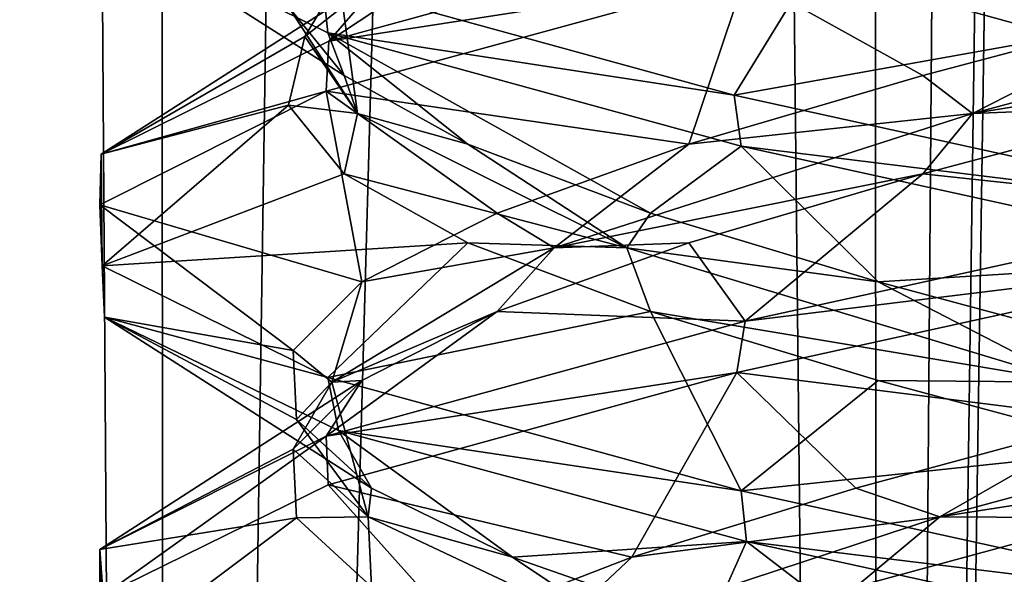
# Model space of a CAD drawing. Header units: millimetres. Extents: x -36.5 to 36.5, y -8.8 to 41.6.
# Tile 90 of 256: x -1.567 to -0.317, y 5.237 to 5.941. Entities that reach past the tile are written whole.
import ezdxf

# ---------------------------------------------------------------- set-up
doc = ezdxf.new("R2010")
doc.units = ezdxf.units.MM
doc.header["$LTSCALE"] = 65.185185
for name, color, linetype in [('14', 7, 'CONTINUOUS'), ('15', 7, 'CONTINUOUS'), ('16', 7, 'CONTINUOUS'), ('166', 7, 'CONTINUOUS'), ('175', 7, 'CONTINUOUS'), ('176', 7, 'CONTINUOUS'), ('177', 7, 'CONTINUOUS'), ('187', 7, 'CONTINUOUS'), ('188', 7, 'CONTINUOUS'), ('189', 7, 'CONTINUOUS'), ('199', 7, 'CONTINUOUS'), ('200', 7, 'CONTINUOUS'), ('201', 7, 'CONTINUOUS'), ('220', 7, 'CONTINUOUS'), ('221', 7, 'CONTINUOUS'), ('26', 7, 'CONTINUOUS'), ('27', 7, 'CONTINUOUS'), ('28', 7, 'CONTINUOUS'), ('38', 7, 'CONTINUOUS'), ('39', 7, 'CONTINUOUS'), ('40', 7, 'CONTINUOUS'), ('5', 7, 'CONTINUOUS'), ('548', 7, 'CONTINUOUS'), ('553', 7, 'CONTINUOUS'), ('59', 7, 'CONTINUOUS'), ('60', 7, 'CONTINUOUS')]:
    doc.layers.add(name, color=color, linetype=linetype)

msp = doc.modelspace()

# ---------------------------------------------------------------- linework, layer by layer
at = {"layer": '14', "color": 7, "linetype": 'Continuous'}
msp.add_3dface([(-0.5056, 5.2213, 12.1206), (0, 5.2, 12.5), (-0.1832, 5.3086, 12.2156), (-0.5056, 5.2213, 12.1206)], dxfattribs=at)
at = {"layer": '15', "color": 7, "linetype": 'Continuous'}
for points in [[(-0.399, 5.3102, 12.1246), (0.1529, 5.3959, 12.2198), (0.231, 5.4808, 12.1707), (-0.399, 5.3102, 12.1246)], [(-0.399, 5.3102, 12.1246), (0.231, 5.4808, 12.1707), (-0.1832, 5.4336, 12.2156), (-0.399, 5.3102, 12.1246)], [(-0.5056, 5.3463, 12.1206), (-0.399, 5.3102, 12.1246), (-0.1832, 5.4336, 12.2156), (-0.5056, 5.3463, 12.1206)], [(-0.1832, 5.3086, 12.2156), (0.1529, 5.3959, 12.2198), (-0.399, 5.3102, 12.1246), (-0.1832, 5.3086, 12.2156)], [(-0.7902, 5.259, 11.9417), (-0.399, 5.3102, 12.1246), (-0.5056, 5.3463, 12.1206), (-0.7902, 5.259, 11.9417)], [(-0.9172, 5.1397, 11.7633), (-0.5056, 5.2213, 12.1206), (-0.399, 5.3102, 12.1246), (-0.9172, 5.1397, 11.7633)], [(-0.9172, 5.1397, 11.7633), (-0.399, 5.3102, 12.1246), (-0.7902, 5.259, 11.9417), (-0.9172, 5.1397, 11.7633)], [(-0.5056, 5.2213, 12.1206), (-0.1832, 5.3086, 12.2156), (-0.399, 5.3102, 12.1246), (-0.5056, 5.2213, 12.1206)], [(-1.0158, 5.1717, 11.6925), (-0.9172, 5.1397, 11.7633), (-0.7902, 5.259, 11.9417), (-1.0158, 5.1717, 11.6925)]]:
    msp.add_3dface(points, dxfattribs=at)
at = {"layer": '16', "color": 7, "linetype": 'Continuous'}
for points in [[(0, 5.6375, 12.5), (-0.6568, 5.4932, 12.3485), (-0.1832, 5.4336, 12.2156), (0, 5.6375, 12.5)], [(-0.6568, 5.4932, 12.3485), (-1.1756, 5.3508, 11.9316), (-0.7902, 5.259, 11.9417), (-0.6568, 5.4932, 12.3485)], [(-0.6568, 5.4932, 12.3485), (-0.7902, 5.259, 11.9417), (-0.5056, 5.3463, 12.1206), (-0.6568, 5.4932, 12.3485)], [(-0.6568, 5.4932, 12.3485), (-0.5056, 5.3463, 12.1206), (-0.1832, 5.4336, 12.2156), (-0.6568, 5.4932, 12.3485)], [(-1.1756, 5.3508, 11.9316), (-1.4613, 5.21, 11.3385), (-1.0158, 5.1717, 11.6925), (-1.1756, 5.3508, 11.9316)], [(-1.1756, 5.3508, 11.9316), (-1.0158, 5.1717, 11.6925), (-0.7902, 5.259, 11.9417), (-1.1756, 5.3508, 11.9316)]]:
    msp.add_3dface(points, dxfattribs=at)
at = {"layer": '166', "color": 7, "linetype": 'Continuous'}
for points in [[(-1.1761, 5.9244, -11.931), (-1.4623, 6.066, -11.3343), (-1.1826, 5.9891, -11.9228), (-1.1761, 5.9244, -11.931)], [(-1.1748, 5.9136, -10.0673), (-0.6464, 5.9957, -9.6464), (-0.6558, 6.056, -9.651), (-1.1748, 5.9136, -10.0673)], [(-0.6603, 5.8451, -12.3468), (-1.1761, 5.9244, -11.931), (-1.1826, 5.9891, -11.9228), (-0.6603, 5.8451, -12.3468)], [(-1.178, 5.85, -10.0714), (-0.6464, 5.9957, -9.6464), (-1.1748, 5.9136, -10.0673), (-1.178, 5.85, -10.0714)], [(-1.4636, 5.7703, -10.6713), (-1.178, 5.85, -10.0714), (-1.1748, 5.9136, -10.0673), (-1.4636, 5.7703, -10.6713)], [(-0.6513, 5.7805, -12.3512), (-1.1761, 5.9244, -11.931), (-0.6603, 5.8451, -12.3468), (-0.6513, 5.7805, -12.3512)], [(-1.4655, 5.7059, -10.6803), (-1.178, 5.85, -10.0714), (-1.4636, 5.7703, -10.6713), (-1.4655, 5.7059, -10.6803)], [(0, 5.7, -12.5), (-0.6513, 5.7805, -12.3512), (-0.6603, 5.8451, -12.3468), (0, 5.7, -12.5)], [(0, 5.6375, -12.5), (-0.6513, 5.7805, -12.3512), (0, 5.7, -12.5), (0, 5.6375, -12.5)], [(-1.4623, 5.6285, -11.3343), (-1.4655, 5.7059, -10.6803), (-1.4636, 5.7703, -10.6713), (-1.4623, 5.6285, -11.3343)], [(-1.4596, 5.5635, -11.3456), (-1.4655, 5.7059, -10.6803), (-1.4623, 5.6285, -11.3343), (-1.4596, 5.5635, -11.3456)], [(0, 5.6375, -9.5), (0, 5.7, -9.5), (-0.6464, 5.5582, -9.6464), (0, 5.6375, -9.5)], [(-0.6568, 5.4932, -9.6515), (0, 5.6375, -9.5), (-0.6464, 5.5582, -9.6464), (-0.6568, 5.4932, -9.6515)], [(-1.1761, 5.4869, -11.931), (-1.4596, 5.5635, -11.3456), (-1.4623, 5.6285, -11.3343), (-1.1761, 5.4869, -11.931)], [(-1.1624, 5.4197, -11.9481), (-1.4596, 5.5635, -11.3456), (-1.1761, 5.4869, -11.931), (-1.1624, 5.4197, -11.9481)], [(-1.178, 5.4125, -10.0714), (-0.6568, 5.4932, -9.6515), (-0.6464, 5.5582, -9.6464), (-1.178, 5.4125, -10.0714)], [(-1.1756, 5.3508, -10.0684), (-0.6568, 5.4932, -9.6515), (-1.178, 5.4125, -10.0714), (-1.1756, 5.3508, -10.0684)], [(-0.6513, 5.343, -12.3512), (-1.1624, 5.4197, -11.9481), (-1.1761, 5.4869, -11.931), (-0.6513, 5.343, -12.3512)], [(-1.4655, 5.2684, -10.6803), (-1.4613, 5.21, -10.6615), (-1.178, 5.4125, -10.0714), (-1.4655, 5.2684, -10.6803)], [(-1.4613, 5.21, -10.6615), (-1.1756, 5.3508, -10.0684), (-1.178, 5.4125, -10.0714), (-1.4613, 5.21, -10.6615)], [(-0.6445, 5.2789, -12.3545), (-1.1624, 5.4197, -11.9481), (-0.6513, 5.343, -12.3512), (-0.6445, 5.2789, -12.3545)], [(0, 5.2, -12.5), (-0.6445, 5.2789, -12.3545), (-0.6513, 5.343, -12.3512), (0, 5.2, -12.5)], [(0, 5.1375, -12.5), (-0.6445, 5.2789, -12.3545), (0, 5.2, -12.5), (0, 5.1375, -12.5)], [(-1.4646, 5.0682, -11.3239), (-1.4613, 5.21, -10.6615), (-1.4655, 5.2684, -10.6803), (-1.4646, 5.0682, -11.3239)], [(-1.4596, 5.126, -11.3456), (-1.4646, 5.0682, -11.3239), (-1.4655, 5.2684, -10.6803), (-1.4596, 5.126, -11.3456)]]:
    msp.add_3dface(points, dxfattribs=at)
at = {"layer": '175', "color": 7, "linetype": 'Continuous'}
msp.add_3dface([(-0.5056, 5.2213, -9.8794), (0, 5.2, -9.5), (-0.1832, 5.3086, -9.7844), (-0.5056, 5.2213, -9.8794)], dxfattribs=at)
at = {"layer": '176', "color": 7, "linetype": 'Continuous'}
for points in [[(-0.399, 5.3102, -9.8754), (0.1529, 5.3959, -9.7802), (0.231, 5.4808, -9.8293), (-0.399, 5.3102, -9.8754)], [(-0.399, 5.3102, -9.8754), (0.231, 5.4808, -9.8293), (-0.1832, 5.4336, -9.7844), (-0.399, 5.3102, -9.8754)], [(-0.5056, 5.3463, -9.8794), (-0.399, 5.3102, -9.8754), (-0.1832, 5.4336, -9.7844), (-0.5056, 5.3463, -9.8794)], [(-0.1832, 5.3086, -9.7844), (0.1529, 5.3959, -9.7802), (-0.399, 5.3102, -9.8754), (-0.1832, 5.3086, -9.7844)], [(-0.7902, 5.259, -10.0583), (-0.399, 5.3102, -9.8754), (-0.5056, 5.3463, -9.8794), (-0.7902, 5.259, -10.0583)], [(-0.9172, 5.1397, -10.2367), (-0.5056, 5.2213, -9.8794), (-0.399, 5.3102, -9.8754), (-0.9172, 5.1397, -10.2367)], [(-0.9172, 5.1397, -10.2367), (-0.399, 5.3102, -9.8754), (-0.7902, 5.259, -10.0583), (-0.9172, 5.1397, -10.2367)], [(-0.5056, 5.2213, -9.8794), (-0.1832, 5.3086, -9.7844), (-0.399, 5.3102, -9.8754), (-0.5056, 5.2213, -9.8794)], [(-1.0158, 5.1717, -10.3075), (-0.9172, 5.1397, -10.2367), (-0.7902, 5.259, -10.0583), (-1.0158, 5.1717, -10.3075)]]:
    msp.add_3dface(points, dxfattribs=at)
at = {"layer": '177', "color": 7, "linetype": 'Continuous'}
for points in [[(0, 5.6375, -9.5), (-0.6568, 5.4932, -9.6515), (-0.1832, 5.4336, -9.7844), (0, 5.6375, -9.5)], [(-0.6568, 5.4932, -9.6515), (-1.1756, 5.3508, -10.0684), (-0.7902, 5.259, -10.0583), (-0.6568, 5.4932, -9.6515)], [(-0.6568, 5.4932, -9.6515), (-0.7902, 5.259, -10.0583), (-0.5056, 5.3463, -9.8794), (-0.6568, 5.4932, -9.6515)], [(-0.6568, 5.4932, -9.6515), (-0.5056, 5.3463, -9.8794), (-0.1832, 5.4336, -9.7844), (-0.6568, 5.4932, -9.6515)], [(-1.1756, 5.3508, -10.0684), (-1.4613, 5.21, -10.6615), (-1.0158, 5.1717, -10.3075), (-1.1756, 5.3508, -10.0684)], [(-1.1756, 5.3508, -10.0684), (-1.0158, 5.1717, -10.3075), (-0.7902, 5.259, -10.0583), (-1.1756, 5.3508, -10.0684)]]:
    msp.add_3dface(points, dxfattribs=at)
at = {"layer": '187', "color": 7, "linetype": 'Continuous'}
for points in [[(-0.4205, 5.7451, -9.8448), (0, 5.7, -9.5), (-0.0919, 5.8324, -9.7741), (-0.4205, 5.7451, -9.8448)], [(-0.7176, 5.6578, -10.0018), (-0.6464, 5.5582, -9.6464), (-0.4205, 5.7451, -9.8448), (-0.7176, 5.6578, -10.0018)], [(-0.6464, 5.5582, -9.6464), (0, 5.7, -9.5), (-0.4205, 5.7451, -9.8448), (-0.6464, 5.5582, -9.6464)], [(-0.9612, 5.5705, -10.2335), (-0.6464, 5.5582, -9.6464), (-0.7176, 5.6578, -10.0018), (-0.9612, 5.5705, -10.2335)], [(-1.178, 5.4125, -10.0714), (-0.6464, 5.5582, -9.6464), (-0.9612, 5.5705, -10.2335), (-1.178, 5.4125, -10.0714)], [(-1.1328, 5.4832, -10.5225), (-1.178, 5.4125, -10.0714), (-0.9612, 5.5705, -10.2335), (-1.1328, 5.4832, -10.5225)], [(-1.4655, 5.2684, -10.6803), (-1.178, 5.4125, -10.0714), (-1.1328, 5.4832, -10.5225), (-1.4655, 5.2684, -10.6803)], [(-1.2198, 5.3959, -10.8471), (-1.4655, 5.2684, -10.6803), (-1.1328, 5.4832, -10.5225), (-1.2198, 5.3959, -10.8471)], [(-1.2156, 5.3086, -11.1832), (-1.4655, 5.2684, -10.6803), (-1.2198, 5.3959, -10.8471), (-1.2156, 5.3086, -11.1832)], [(-1.4596, 5.126, -11.3456), (-1.4655, 5.2684, -10.6803), (-1.2156, 5.3086, -11.1832), (-1.4596, 5.126, -11.3456)], [(-1.1206, 5.2213, -11.5056), (-1.4596, 5.126, -11.3456), (-1.2156, 5.3086, -11.1832), (-1.1206, 5.2213, -11.5056)]]:
    msp.add_3dface(points, dxfattribs=at)
at = {"layer": '188', "color": 7, "linetype": 'Continuous'}
for points in [[(-0.3577, 5.8219, -9.8616), (0.2436, 5.9197, -9.795), (0.2736, 5.9924, -9.8385), (-0.3577, 5.8219, -9.8616)], [(-0.3577, 5.8219, -9.8616), (0.2736, 5.9924, -9.8385), (-0.0919, 5.9574, -9.7741), (-0.3577, 5.8219, -9.8616)], [(-0.4205, 5.8701, -9.8448), (-0.3577, 5.8219, -9.8616), (-0.0919, 5.9574, -9.7741), (-0.4205, 5.8701, -9.8448)], [(-0.0919, 5.8324, -9.7741), (0.2436, 5.9197, -9.795), (-0.3577, 5.8219, -9.8616), (-0.0919, 5.8324, -9.7741)], [(-0.7176, 5.7828, -10.0018), (-0.3577, 5.8219, -9.8616), (-0.4205, 5.8701, -9.8448), (-0.7176, 5.7828, -10.0018)], [(-0.4205, 5.7451, -9.8448), (-0.0919, 5.8324, -9.7741), (-0.3577, 5.8219, -9.8616), (-0.4205, 5.7451, -9.8448)], [(-0.8887, 5.6513, -10.2037), (-0.4205, 5.7451, -9.8448), (-0.3577, 5.8219, -9.8616), (-0.8887, 5.6513, -10.2037)], [(-0.8887, 5.6513, -10.2037), (-0.3577, 5.8219, -9.8616), (-0.7176, 5.7828, -10.0018), (-0.8887, 5.6513, -10.2037)], [(-0.9612, 5.6955, -10.2335), (-0.8887, 5.6513, -10.2037), (-0.7176, 5.7828, -10.0018), (-0.9612, 5.6955, -10.2335)], [(-0.7176, 5.6578, -10.0018), (-0.4205, 5.7451, -9.8448), (-0.8887, 5.6513, -10.2037), (-0.7176, 5.6578, -10.0018)], [(-1.1328, 5.6082, -10.5225), (-0.8887, 5.6513, -10.2037), (-0.9612, 5.6955, -10.2335), (-1.1328, 5.6082, -10.5225)], [(-1.1707, 5.4808, -10.769), (-0.9612, 5.5705, -10.2335), (-0.8887, 5.6513, -10.2037), (-1.1707, 5.4808, -10.769)], [(-1.1707, 5.4808, -10.769), (-0.8887, 5.6513, -10.2037), (-1.1328, 5.6082, -10.5225), (-1.1707, 5.4808, -10.769)], [(-0.9612, 5.5705, -10.2335), (-0.7176, 5.6578, -10.0018), (-0.8887, 5.6513, -10.2037), (-0.9612, 5.5705, -10.2335)], [(-1.2198, 5.5209, -10.8471), (-1.1707, 5.4808, -10.769), (-1.1328, 5.6082, -10.5225), (-1.2198, 5.5209, -10.8471)], [(-1.1328, 5.4832, -10.5225), (-0.9612, 5.5705, -10.2335), (-1.1707, 5.4808, -10.769), (-1.1328, 5.4832, -10.5225)], [(-1.2156, 5.4336, -11.1832), (-1.1707, 5.4808, -10.769), (-1.2198, 5.5209, -10.8471), (-1.2156, 5.4336, -11.1832)], [(-1.2198, 5.3959, -10.8471), (-1.1328, 5.4832, -10.5225), (-1.1707, 5.4808, -10.769), (-1.2198, 5.3959, -10.8471)], [(-1.1246, 5.3102, -11.399), (-1.2198, 5.3959, -10.8471), (-1.1707, 5.4808, -10.769), (-1.1246, 5.3102, -11.399)], [(-1.1246, 5.3102, -11.399), (-1.1707, 5.4808, -10.769), (-1.2156, 5.4336, -11.1832), (-1.1246, 5.3102, -11.399)], [(-1.1206, 5.3463, -11.5056), (-1.1246, 5.3102, -11.399), (-1.2156, 5.4336, -11.1832), (-1.1206, 5.3463, -11.5056)], [(-1.2156, 5.3086, -11.1832), (-1.2198, 5.3959, -10.8471), (-1.1246, 5.3102, -11.399), (-1.2156, 5.3086, -11.1832)], [(-0.9417, 5.259, -11.7902), (-1.1246, 5.3102, -11.399), (-1.1206, 5.3463, -11.5056), (-0.9417, 5.259, -11.7902)], [(-1.1206, 5.2213, -11.5056), (-1.2156, 5.3086, -11.1832), (-1.1246, 5.3102, -11.399), (-1.1206, 5.2213, -11.5056)], [(-0.7633, 5.1397, -11.9172), (-1.1206, 5.2213, -11.5056), (-1.1246, 5.3102, -11.399), (-0.7633, 5.1397, -11.9172)], [(-0.7633, 5.1397, -11.9172), (-1.1246, 5.3102, -11.399), (-0.9417, 5.259, -11.7902), (-0.7633, 5.1397, -11.9172)], [(-0.6925, 5.1717, -12.0158), (-0.7633, 5.1397, -11.9172), (-0.9417, 5.259, -11.7902), (-0.6925, 5.1717, -12.0158)]]:
    msp.add_3dface(points, dxfattribs=at)
at = {"layer": '189', "color": 7, "linetype": 'Continuous'}
for points in [[(-0.6464, 5.9957, -9.6464), (-1.178, 5.85, -10.0714), (-0.7176, 5.7828, -10.0018), (-0.6464, 5.9957, -9.6464)], [(-0.6464, 5.9957, -9.6464), (-0.7176, 5.7828, -10.0018), (-0.4205, 5.8701, -9.8448), (-0.6464, 5.9957, -9.6464)], [(-0.6464, 5.9957, -9.6464), (-0.4205, 5.8701, -9.8448), (-0.0919, 5.9574, -9.7741), (-0.6464, 5.9957, -9.6464)], [(-1.178, 5.85, -10.0714), (-1.4655, 5.7059, -10.6803), (-1.1328, 5.6082, -10.5225), (-1.178, 5.85, -10.0714)], [(-1.178, 5.85, -10.0714), (-1.1328, 5.6082, -10.5225), (-0.9612, 5.6955, -10.2335), (-1.178, 5.85, -10.0714)], [(-1.178, 5.85, -10.0714), (-0.9612, 5.6955, -10.2335), (-0.7176, 5.7828, -10.0018), (-1.178, 5.85, -10.0714)], [(-1.4655, 5.7059, -10.6803), (-1.4596, 5.5635, -11.3456), (-1.2198, 5.5209, -10.8471), (-1.4655, 5.7059, -10.6803)], [(-1.4655, 5.7059, -10.6803), (-1.2198, 5.5209, -10.8471), (-1.1328, 5.6082, -10.5225), (-1.4655, 5.7059, -10.6803)], [(-1.4596, 5.5635, -11.3456), (-1.1624, 5.4197, -11.9481), (-1.1206, 5.3463, -11.5056), (-1.4596, 5.5635, -11.3456)], [(-1.4596, 5.5635, -11.3456), (-1.1206, 5.3463, -11.5056), (-1.2156, 5.4336, -11.1832), (-1.4596, 5.5635, -11.3456)], [(-1.4596, 5.5635, -11.3456), (-1.2156, 5.4336, -11.1832), (-1.2198, 5.5209, -10.8471), (-1.4596, 5.5635, -11.3456)], [(-1.1624, 5.4197, -11.9481), (-0.6445, 5.2789, -12.3545), (-0.9417, 5.259, -11.7902), (-1.1624, 5.4197, -11.9481)], [(-1.1624, 5.4197, -11.9481), (-0.9417, 5.259, -11.7902), (-1.1206, 5.3463, -11.5056), (-1.1624, 5.4197, -11.9481)], [(-0.6445, 5.2789, -12.3545), (-0.6925, 5.1717, -12.0158), (-0.9417, 5.259, -11.7902), (-0.6445, 5.2789, -12.3545)], [(-0.6445, 5.2789, -12.3545), (-0.3915, 5.0844, -12.1654), (-0.6925, 5.1717, -12.0158), (-0.6445, 5.2789, -12.3545)], [(-0.6445, 5.2789, -12.3545), (0, 5.1375, -12.5), (-0.3915, 5.0844, -12.1654), (-0.6445, 5.2789, -12.3545)]]:
    msp.add_3dface(points, dxfattribs=at)
at = {"layer": '199', "color": 7, "linetype": 'Continuous'}
for points in [[(-1.1748, 5.9136, -10.0673), (-0.6558, 6.056, -9.651), (-0.9012, 6.0943, -10.1638), (-1.1748, 5.9136, -10.0673)], [(-1.094, 6.007, -10.4391), (-1.1748, 5.9136, -10.0673), (-0.9012, 6.0943, -10.1638), (-1.094, 6.007, -10.4391)], [(-1.4636, 5.7703, -10.6713), (-1.1748, 5.9136, -10.0673), (-1.094, 6.007, -10.4391), (-1.4636, 5.7703, -10.6713)], [(-1.205, 5.9197, -10.7564), (-1.4636, 5.7703, -10.6713), (-1.094, 6.007, -10.4391), (-1.205, 5.9197, -10.7564)], [(-1.2259, 5.8324, -11.0919), (-1.4636, 5.7703, -10.6713), (-1.205, 5.9197, -10.7564), (-1.2259, 5.8324, -11.0919)], [(-1.4623, 5.6285, -11.3343), (-1.4636, 5.7703, -10.6713), (-1.2259, 5.8324, -11.0919), (-1.4623, 5.6285, -11.3343)], [(-1.1552, 5.7451, -11.4205), (-1.4623, 5.6285, -11.3343), (-1.2259, 5.8324, -11.0919), (-1.1552, 5.7451, -11.4205)], [(-0.9982, 5.6578, -11.7176), (-1.4623, 5.6285, -11.3343), (-1.1552, 5.7451, -11.4205), (-0.9982, 5.6578, -11.7176)], [(-1.1761, 5.4869, -11.931), (-1.4623, 5.6285, -11.3343), (-0.9982, 5.6578, -11.7176), (-1.1761, 5.4869, -11.931)], [(-0.7665, 5.5705, -11.9612), (-1.1761, 5.4869, -11.931), (-0.9982, 5.6578, -11.7176), (-0.7665, 5.5705, -11.9612)], [(-0.6513, 5.343, -12.3512), (-1.1761, 5.4869, -11.931), (-0.7665, 5.5705, -11.9612), (-0.6513, 5.343, -12.3512)], [(-0.4775, 5.4832, -12.1328), (-0.6513, 5.343, -12.3512), (-0.7665, 5.5705, -11.9612), (-0.4775, 5.4832, -12.1328)], [(-0.1529, 5.3959, -12.2198), (-0.6513, 5.343, -12.3512), (-0.4775, 5.4832, -12.1328), (-0.1529, 5.3959, -12.2198)], [(0, 5.2, -12.5), (-0.6513, 5.343, -12.3512), (-0.1529, 5.3959, -12.2198), (0, 5.2, -12.5)]]:
    msp.add_3dface(points, dxfattribs=at)
at = {"layer": '200', "color": 7, "linetype": 'Continuous'}
for points in [[(-1.205, 5.9197, -10.7564), (-1.094, 6.007, -10.4391), (-1.1615, 5.9924, -10.7264), (-1.205, 5.9197, -10.7564)], [(-1.1384, 5.8219, -11.3577), (-1.1615, 5.9924, -10.7264), (-1.2259, 5.9574, -11.0919), (-1.1384, 5.8219, -11.3577)], [(-1.1384, 5.8219, -11.3577), (-1.205, 5.9197, -10.7564), (-1.1615, 5.9924, -10.7264), (-1.1384, 5.8219, -11.3577)], [(-1.1552, 5.8701, -11.4205), (-1.1384, 5.8219, -11.3577), (-1.2259, 5.9574, -11.0919), (-1.1552, 5.8701, -11.4205)], [(-1.2259, 5.8324, -11.0919), (-1.205, 5.9197, -10.7564), (-1.1384, 5.8219, -11.3577), (-1.2259, 5.8324, -11.0919)], [(-0.9982, 5.7828, -11.7176), (-1.1384, 5.8219, -11.3577), (-1.1552, 5.8701, -11.4205), (-0.9982, 5.7828, -11.7176)], [(-1.1552, 5.7451, -11.4205), (-1.2259, 5.8324, -11.0919), (-1.1384, 5.8219, -11.3577), (-1.1552, 5.7451, -11.4205)], [(-0.7963, 5.6513, -11.8887), (-1.1552, 5.7451, -11.4205), (-1.1384, 5.8219, -11.3577), (-0.7963, 5.6513, -11.8887)], [(-0.7963, 5.6513, -11.8887), (-1.1384, 5.8219, -11.3577), (-0.9982, 5.7828, -11.7176), (-0.7963, 5.6513, -11.8887)], [(-0.7665, 5.6955, -11.9612), (-0.7963, 5.6513, -11.8887), (-0.9982, 5.7828, -11.7176), (-0.7665, 5.6955, -11.9612)], [(-0.9982, 5.6578, -11.7176), (-1.1552, 5.7451, -11.4205), (-0.7963, 5.6513, -11.8887), (-0.9982, 5.6578, -11.7176)], [(-0.4775, 5.6082, -12.1328), (-0.7963, 5.6513, -11.8887), (-0.7665, 5.6955, -11.9612), (-0.4775, 5.6082, -12.1328)], [(-0.7665, 5.5705, -11.9612), (-0.9982, 5.6578, -11.7176), (-0.7963, 5.6513, -11.8887), (-0.7665, 5.5705, -11.9612)], [(-0.231, 5.4808, -12.1707), (-0.7665, 5.5705, -11.9612), (-0.7963, 5.6513, -11.8887), (-0.231, 5.4808, -12.1707)], [(-0.231, 5.4808, -12.1707), (-0.7963, 5.6513, -11.8887), (-0.4775, 5.6082, -12.1328), (-0.231, 5.4808, -12.1707)], [(-0.1529, 5.5209, -12.2198), (-0.231, 5.4808, -12.1707), (-0.4775, 5.6082, -12.1328), (-0.1529, 5.5209, -12.2198)], [(-0.4775, 5.4832, -12.1328), (-0.7665, 5.5705, -11.9612), (-0.231, 5.4808, -12.1707), (-0.4775, 5.4832, -12.1328)], [(-0.1529, 5.3959, -12.2198), (-0.4775, 5.4832, -12.1328), (-0.231, 5.4808, -12.1707), (-0.1529, 5.3959, -12.2198)]]:
    msp.add_3dface(points, dxfattribs=at)
at = {"layer": '201', "color": 7, "linetype": 'Continuous'}
for points in [[(-1.4623, 6.066, -11.3343), (-1.1761, 5.9244, -11.931), (-1.1552, 5.8701, -11.4205), (-1.4623, 6.066, -11.3343)], [(-1.4623, 6.066, -11.3343), (-1.1552, 5.8701, -11.4205), (-1.2259, 5.9574, -11.0919), (-1.4623, 6.066, -11.3343)], [(-1.1761, 5.9244, -11.931), (-0.6513, 5.7805, -12.3512), (-0.7665, 5.6955, -11.9612), (-1.1761, 5.9244, -11.931)], [(-1.1761, 5.9244, -11.931), (-0.7665, 5.6955, -11.9612), (-0.9982, 5.7828, -11.7176), (-1.1761, 5.9244, -11.931)], [(-1.1761, 5.9244, -11.931), (-0.9982, 5.7828, -11.7176), (-1.1552, 5.8701, -11.4205), (-1.1761, 5.9244, -11.931)], [(-0.6513, 5.7805, -12.3512), (-0.4775, 5.6082, -12.1328), (-0.7665, 5.6955, -11.9612), (-0.6513, 5.7805, -12.3512)], [(-0.6513, 5.7805, -12.3512), (0, 5.6375, -12.5), (-0.4775, 5.6082, -12.1328), (-0.6513, 5.7805, -12.3512)], [(0, 5.6375, -12.5), (-0.1529, 5.5209, -12.2198), (-0.4775, 5.6082, -12.1328), (0, 5.6375, -12.5)]]:
    msp.add_3dface(points, dxfattribs=at)
at = {"layer": '220', "color": 7, "linetype": 'Continuous'}
for points in [[(-0.6603, 5.8451, -12.3468), (-1.1826, 5.9891, -11.9228), (-0.5609, 6.007, -12.094), (-0.6603, 5.8451, -12.3468)], [(-0.2436, 5.9197, -12.205), (-0.6603, 5.8451, -12.3468), (-0.5609, 6.007, -12.094), (-0.2436, 5.9197, -12.205)], [(0, 5.7, -12.5), (-0.6603, 5.8451, -12.3468), (-0.2436, 5.9197, -12.205), (0, 5.7, -12.5)]]:
    msp.add_3dface(points, dxfattribs=at)
at = {"layer": '221', "color": 7, "linetype": 'Continuous'}
msp.add_3dface([(-0.2436, 5.9197, -12.205), (-0.5609, 6.007, -12.094), (-0.2736, 5.9924, -12.1615), (-0.2436, 5.9197, -12.205)], dxfattribs=at)
at = {"layer": '26', "color": 7, "linetype": 'Continuous'}
for points in [[(-0.4205, 5.7451, 12.1552), (0, 5.7, 12.5), (-0.0919, 5.8324, 12.2259), (-0.4205, 5.7451, 12.1552)], [(-0.7176, 5.6578, 11.9982), (-0.6464, 5.5582, 12.3536), (-0.4205, 5.7451, 12.1552), (-0.7176, 5.6578, 11.9982)], [(-0.6464, 5.5582, 12.3536), (0, 5.7, 12.5), (-0.4205, 5.7451, 12.1552), (-0.6464, 5.5582, 12.3536)], [(-0.9612, 5.5705, 11.7665), (-0.6464, 5.5582, 12.3536), (-0.7176, 5.6578, 11.9982), (-0.9612, 5.5705, 11.7665)], [(-1.178, 5.4125, 11.9286), (-0.6464, 5.5582, 12.3536), (-0.9612, 5.5705, 11.7665), (-1.178, 5.4125, 11.9286)], [(-1.1328, 5.4832, 11.4775), (-1.178, 5.4125, 11.9286), (-0.9612, 5.5705, 11.7665), (-1.1328, 5.4832, 11.4775)], [(-1.4655, 5.2684, 11.3197), (-1.178, 5.4125, 11.9286), (-1.1328, 5.4832, 11.4775), (-1.4655, 5.2684, 11.3197)], [(-1.2198, 5.3959, 11.1529), (-1.4655, 5.2684, 11.3197), (-1.1328, 5.4832, 11.4775), (-1.2198, 5.3959, 11.1529)], [(-1.2156, 5.3086, 10.8168), (-1.4655, 5.2684, 11.3197), (-1.2198, 5.3959, 11.1529), (-1.2156, 5.3086, 10.8168)], [(-1.4596, 5.126, 10.6544), (-1.4655, 5.2684, 11.3197), (-1.2156, 5.3086, 10.8168), (-1.4596, 5.126, 10.6544)], [(-1.1206, 5.2213, 10.4944), (-1.4596, 5.126, 10.6544), (-1.2156, 5.3086, 10.8168), (-1.1206, 5.2213, 10.4944)]]:
    msp.add_3dface(points, dxfattribs=at)
at = {"layer": '27', "color": 7, "linetype": 'Continuous'}
for points in [[(-0.3577, 5.8219, 12.1384), (0.2436, 5.9197, 12.205), (0.2736, 5.9924, 12.1615), (-0.3577, 5.8219, 12.1384)], [(-0.3577, 5.8219, 12.1384), (0.2736, 5.9924, 12.1615), (-0.0919, 5.9574, 12.2259), (-0.3577, 5.8219, 12.1384)], [(-0.4205, 5.8701, 12.1552), (-0.3577, 5.8219, 12.1384), (-0.0919, 5.9574, 12.2259), (-0.4205, 5.8701, 12.1552)], [(-0.0919, 5.8324, 12.2259), (0.2436, 5.9197, 12.205), (-0.3577, 5.8219, 12.1384), (-0.0919, 5.8324, 12.2259)], [(-0.7176, 5.7828, 11.9982), (-0.3577, 5.8219, 12.1384), (-0.4205, 5.8701, 12.1552), (-0.7176, 5.7828, 11.9982)], [(-0.4205, 5.7451, 12.1552), (-0.0919, 5.8324, 12.2259), (-0.3577, 5.8219, 12.1384), (-0.4205, 5.7451, 12.1552)], [(-0.8887, 5.6513, 11.7963), (-0.4205, 5.7451, 12.1552), (-0.3577, 5.8219, 12.1384), (-0.8887, 5.6513, 11.7963)], [(-0.8887, 5.6513, 11.7963), (-0.3577, 5.8219, 12.1384), (-0.7176, 5.7828, 11.9982), (-0.8887, 5.6513, 11.7963)], [(-0.9612, 5.6955, 11.7665), (-0.8887, 5.6513, 11.7963), (-0.7176, 5.7828, 11.9982), (-0.9612, 5.6955, 11.7665)], [(-0.7176, 5.6578, 11.9982), (-0.4205, 5.7451, 12.1552), (-0.8887, 5.6513, 11.7963), (-0.7176, 5.6578, 11.9982)], [(-1.1328, 5.6082, 11.4775), (-0.8887, 5.6513, 11.7963), (-0.9612, 5.6955, 11.7665), (-1.1328, 5.6082, 11.4775)], [(-1.1707, 5.4808, 11.231), (-0.9612, 5.5705, 11.7665), (-0.8887, 5.6513, 11.7963), (-1.1707, 5.4808, 11.231)], [(-1.1707, 5.4808, 11.231), (-0.8887, 5.6513, 11.7963), (-1.1328, 5.6082, 11.4775), (-1.1707, 5.4808, 11.231)], [(-0.9612, 5.5705, 11.7665), (-0.7176, 5.6578, 11.9982), (-0.8887, 5.6513, 11.7963), (-0.9612, 5.5705, 11.7665)], [(-1.2198, 5.5209, 11.1529), (-1.1707, 5.4808, 11.231), (-1.1328, 5.6082, 11.4775), (-1.2198, 5.5209, 11.1529)], [(-1.1328, 5.4832, 11.4775), (-0.9612, 5.5705, 11.7665), (-1.1707, 5.4808, 11.231), (-1.1328, 5.4832, 11.4775)], [(-1.2156, 5.4336, 10.8168), (-1.1707, 5.4808, 11.231), (-1.2198, 5.5209, 11.1529), (-1.2156, 5.4336, 10.8168)], [(-1.2198, 5.3959, 11.1529), (-1.1328, 5.4832, 11.4775), (-1.1707, 5.4808, 11.231), (-1.2198, 5.3959, 11.1529)], [(-1.1246, 5.3102, 10.601), (-1.2198, 5.3959, 11.1529), (-1.1707, 5.4808, 11.231), (-1.1246, 5.3102, 10.601)], [(-1.1246, 5.3102, 10.601), (-1.1707, 5.4808, 11.231), (-1.2156, 5.4336, 10.8168), (-1.1246, 5.3102, 10.601)], [(-1.1206, 5.3463, 10.4944), (-1.1246, 5.3102, 10.601), (-1.2156, 5.4336, 10.8168), (-1.1206, 5.3463, 10.4944)], [(-1.2156, 5.3086, 10.8168), (-1.2198, 5.3959, 11.1529), (-1.1246, 5.3102, 10.601), (-1.2156, 5.3086, 10.8168)], [(-0.9417, 5.259, 10.2098), (-1.1246, 5.3102, 10.601), (-1.1206, 5.3463, 10.4944), (-0.9417, 5.259, 10.2098)], [(-1.1206, 5.2213, 10.4944), (-1.2156, 5.3086, 10.8168), (-1.1246, 5.3102, 10.601), (-1.1206, 5.2213, 10.4944)], [(-0.7633, 5.1397, 10.0828), (-1.1206, 5.2213, 10.4944), (-1.1246, 5.3102, 10.601), (-0.7633, 5.1397, 10.0828)], [(-0.7633, 5.1397, 10.0828), (-1.1246, 5.3102, 10.601), (-0.9417, 5.259, 10.2098), (-0.7633, 5.1397, 10.0828)], [(-0.6925, 5.1717, 9.9842), (-0.7633, 5.1397, 10.0828), (-0.9417, 5.259, 10.2098), (-0.6925, 5.1717, 9.9842)]]:
    msp.add_3dface(points, dxfattribs=at)
at = {"layer": '28', "color": 7, "linetype": 'Continuous'}
for points in [[(-0.6464, 5.9957, 12.3536), (-1.178, 5.85, 11.9286), (-0.7176, 5.7828, 11.9982), (-0.6464, 5.9957, 12.3536)], [(-0.6464, 5.9957, 12.3536), (-0.7176, 5.7828, 11.9982), (-0.4205, 5.8701, 12.1552), (-0.6464, 5.9957, 12.3536)], [(-0.6464, 5.9957, 12.3536), (-0.4205, 5.8701, 12.1552), (-0.0919, 5.9574, 12.2259), (-0.6464, 5.9957, 12.3536)], [(-1.178, 5.85, 11.9286), (-1.4655, 5.7059, 11.3197), (-1.1328, 5.6082, 11.4775), (-1.178, 5.85, 11.9286)], [(-1.178, 5.85, 11.9286), (-1.1328, 5.6082, 11.4775), (-0.9612, 5.6955, 11.7665), (-1.178, 5.85, 11.9286)], [(-1.178, 5.85, 11.9286), (-0.9612, 5.6955, 11.7665), (-0.7176, 5.7828, 11.9982), (-1.178, 5.85, 11.9286)], [(-1.4655, 5.7059, 11.3197), (-1.4596, 5.5635, 10.6544), (-1.2198, 5.5209, 11.1529), (-1.4655, 5.7059, 11.3197)], [(-1.4655, 5.7059, 11.3197), (-1.2198, 5.5209, 11.1529), (-1.1328, 5.6082, 11.4775), (-1.4655, 5.7059, 11.3197)], [(-1.4596, 5.5635, 10.6544), (-1.1624, 5.4197, 10.0519), (-1.1206, 5.3463, 10.4944), (-1.4596, 5.5635, 10.6544)], [(-1.4596, 5.5635, 10.6544), (-1.1206, 5.3463, 10.4944), (-1.2156, 5.4336, 10.8168), (-1.4596, 5.5635, 10.6544)], [(-1.4596, 5.5635, 10.6544), (-1.2156, 5.4336, 10.8168), (-1.2198, 5.5209, 11.1529), (-1.4596, 5.5635, 10.6544)], [(-1.1624, 5.4197, 10.0519), (-0.6445, 5.2789, 9.6455), (-0.9417, 5.259, 10.2098), (-1.1624, 5.4197, 10.0519)], [(-1.1624, 5.4197, 10.0519), (-0.9417, 5.259, 10.2098), (-1.1206, 5.3463, 10.4944), (-1.1624, 5.4197, 10.0519)], [(-0.6445, 5.2789, 9.6455), (-0.6925, 5.1717, 9.9842), (-0.9417, 5.259, 10.2098), (-0.6445, 5.2789, 9.6455)], [(-0.6445, 5.2789, 9.6455), (-0.3915, 5.0844, 9.8346), (-0.6925, 5.1717, 9.9842), (-0.6445, 5.2789, 9.6455)], [(-0.6445, 5.2789, 9.6455), (0, 5.1375, 9.5), (-0.3915, 5.0844, 9.8346), (-0.6445, 5.2789, 9.6455)]]:
    msp.add_3dface(points, dxfattribs=at)
at = {"layer": '38', "color": 7, "linetype": 'Continuous'}
for points in [[(-1.1748, 5.9136, 11.9327), (-0.6558, 6.056, 12.349), (-0.9012, 6.0943, 11.8362), (-1.1748, 5.9136, 11.9327)], [(-1.094, 6.007, 11.5609), (-1.1748, 5.9136, 11.9327), (-0.9012, 6.0943, 11.8362), (-1.094, 6.007, 11.5609)], [(-1.4636, 5.7703, 11.3287), (-1.1748, 5.9136, 11.9327), (-1.094, 6.007, 11.5609), (-1.4636, 5.7703, 11.3287)], [(-1.205, 5.9197, 11.2436), (-1.4636, 5.7703, 11.3287), (-1.094, 6.007, 11.5609), (-1.205, 5.9197, 11.2436)], [(-1.2259, 5.8324, 10.9081), (-1.4636, 5.7703, 11.3287), (-1.205, 5.9197, 11.2436), (-1.2259, 5.8324, 10.9081)], [(-1.4623, 5.6285, 10.6657), (-1.4636, 5.7703, 11.3287), (-1.2259, 5.8324, 10.9081), (-1.4623, 5.6285, 10.6657)], [(-1.1552, 5.7451, 10.5795), (-1.4623, 5.6285, 10.6657), (-1.2259, 5.8324, 10.9081), (-1.1552, 5.7451, 10.5795)], [(-0.9982, 5.6578, 10.2824), (-1.4623, 5.6285, 10.6657), (-1.1552, 5.7451, 10.5795), (-0.9982, 5.6578, 10.2824)], [(-1.1761, 5.4869, 10.069), (-1.4623, 5.6285, 10.6657), (-0.9982, 5.6578, 10.2824), (-1.1761, 5.4869, 10.069)], [(-0.7665, 5.5705, 10.0388), (-1.1761, 5.4869, 10.069), (-0.9982, 5.6578, 10.2824), (-0.7665, 5.5705, 10.0388)], [(-0.6513, 5.343, 9.6488), (-1.1761, 5.4869, 10.069), (-0.7665, 5.5705, 10.0388), (-0.6513, 5.343, 9.6488)], [(-0.4775, 5.4832, 9.8672), (-0.6513, 5.343, 9.6488), (-0.7665, 5.5705, 10.0388), (-0.4775, 5.4832, 9.8672)], [(-0.1529, 5.3959, 9.7802), (-0.6513, 5.343, 9.6488), (-0.4775, 5.4832, 9.8672), (-0.1529, 5.3959, 9.7802)], [(0, 5.2, 9.5), (-0.6513, 5.343, 9.6488), (-0.1529, 5.3959, 9.7802), (0, 5.2, 9.5)]]:
    msp.add_3dface(points, dxfattribs=at)
at = {"layer": '39', "color": 7, "linetype": 'Continuous'}
for points in [[(-1.205, 5.9197, 11.2436), (-1.094, 6.007, 11.5609), (-1.1615, 5.9924, 11.2736), (-1.205, 5.9197, 11.2436)], [(-1.1384, 5.8219, 10.6423), (-1.1615, 5.9924, 11.2736), (-1.2259, 5.9574, 10.9081), (-1.1384, 5.8219, 10.6423)], [(-1.1384, 5.8219, 10.6423), (-1.205, 5.9197, 11.2436), (-1.1615, 5.9924, 11.2736), (-1.1384, 5.8219, 10.6423)], [(-1.1552, 5.8701, 10.5795), (-1.1384, 5.8219, 10.6423), (-1.2259, 5.9574, 10.9081), (-1.1552, 5.8701, 10.5795)], [(-1.2259, 5.8324, 10.9081), (-1.205, 5.9197, 11.2436), (-1.1384, 5.8219, 10.6423), (-1.2259, 5.8324, 10.9081)], [(-0.9982, 5.7828, 10.2824), (-1.1384, 5.8219, 10.6423), (-1.1552, 5.8701, 10.5795), (-0.9982, 5.7828, 10.2824)], [(-1.1552, 5.7451, 10.5795), (-1.2259, 5.8324, 10.9081), (-1.1384, 5.8219, 10.6423), (-1.1552, 5.7451, 10.5795)], [(-0.7963, 5.6513, 10.1113), (-1.1552, 5.7451, 10.5795), (-1.1384, 5.8219, 10.6423), (-0.7963, 5.6513, 10.1113)], [(-0.7963, 5.6513, 10.1113), (-1.1384, 5.8219, 10.6423), (-0.9982, 5.7828, 10.2824), (-0.7963, 5.6513, 10.1113)], [(-0.7665, 5.6955, 10.0388), (-0.7963, 5.6513, 10.1113), (-0.9982, 5.7828, 10.2824), (-0.7665, 5.6955, 10.0388)], [(-0.9982, 5.6578, 10.2824), (-1.1552, 5.7451, 10.5795), (-0.7963, 5.6513, 10.1113), (-0.9982, 5.6578, 10.2824)], [(-0.4775, 5.6082, 9.8672), (-0.7963, 5.6513, 10.1113), (-0.7665, 5.6955, 10.0388), (-0.4775, 5.6082, 9.8672)], [(-0.7665, 5.5705, 10.0388), (-0.9982, 5.6578, 10.2824), (-0.7963, 5.6513, 10.1113), (-0.7665, 5.5705, 10.0388)], [(-0.231, 5.4808, 9.8293), (-0.7665, 5.5705, 10.0388), (-0.7963, 5.6513, 10.1113), (-0.231, 5.4808, 9.8293)], [(-0.231, 5.4808, 9.8293), (-0.7963, 5.6513, 10.1113), (-0.4775, 5.6082, 9.8672), (-0.231, 5.4808, 9.8293)], [(-0.1529, 5.5209, 9.7802), (-0.231, 5.4808, 9.8293), (-0.4775, 5.6082, 9.8672), (-0.1529, 5.5209, 9.7802)], [(-0.4775, 5.4832, 9.8672), (-0.7665, 5.5705, 10.0388), (-0.231, 5.4808, 9.8293), (-0.4775, 5.4832, 9.8672)], [(-0.1529, 5.3959, 9.7802), (-0.4775, 5.4832, 9.8672), (-0.231, 5.4808, 9.8293), (-0.1529, 5.3959, 9.7802)]]:
    msp.add_3dface(points, dxfattribs=at)
at = {"layer": '40', "color": 7, "linetype": 'Continuous'}
for points in [[(-1.4623, 6.066, 10.6657), (-1.1761, 5.9244, 10.069), (-1.1552, 5.8701, 10.5795), (-1.4623, 6.066, 10.6657)], [(-1.4623, 6.066, 10.6657), (-1.1552, 5.8701, 10.5795), (-1.2259, 5.9574, 10.9081), (-1.4623, 6.066, 10.6657)], [(-1.1761, 5.9244, 10.069), (-0.6513, 5.7805, 9.6488), (-0.7665, 5.6955, 10.0388), (-1.1761, 5.9244, 10.069)], [(-1.1761, 5.9244, 10.069), (-0.7665, 5.6955, 10.0388), (-0.9982, 5.7828, 10.2824), (-1.1761, 5.9244, 10.069)], [(-1.1761, 5.9244, 10.069), (-0.9982, 5.7828, 10.2824), (-1.1552, 5.8701, 10.5795), (-1.1761, 5.9244, 10.069)], [(-0.6513, 5.7805, 9.6488), (-0.4775, 5.6082, 9.8672), (-0.7665, 5.6955, 10.0388), (-0.6513, 5.7805, 9.6488)], [(-0.6513, 5.7805, 9.6488), (0, 5.6375, 9.5), (-0.4775, 5.6082, 9.8672), (-0.6513, 5.7805, 9.6488)], [(0, 5.6375, 9.5), (-0.1529, 5.5209, 9.7802), (-0.4775, 5.6082, 9.8672), (0, 5.6375, 9.5)]]:
    msp.add_3dface(points, dxfattribs=at)
at = {"layer": '5', "color": 7, "linetype": 'Continuous'}
for points in [[(-1.1761, 5.9244, 10.069), (-1.4623, 6.066, 10.6657), (-1.1826, 5.9891, 10.0772), (-1.1761, 5.9244, 10.069)], [(-1.1748, 5.9136, 11.9327), (-0.6464, 5.9957, 12.3536), (-0.6558, 6.056, 12.349), (-1.1748, 5.9136, 11.9327)], [(-0.6603, 5.8451, 9.6532), (-1.1761, 5.9244, 10.069), (-1.1826, 5.9891, 10.0772), (-0.6603, 5.8451, 9.6532)], [(-1.178, 5.85, 11.9286), (-0.6464, 5.9957, 12.3536), (-1.1748, 5.9136, 11.9327), (-1.178, 5.85, 11.9286)], [(-1.4636, 5.7703, 11.3287), (-1.178, 5.85, 11.9286), (-1.1748, 5.9136, 11.9327), (-1.4636, 5.7703, 11.3287)], [(-0.6513, 5.7805, 9.6488), (-1.1761, 5.9244, 10.069), (-0.6603, 5.8451, 9.6532), (-0.6513, 5.7805, 9.6488)], [(-1.4655, 5.7059, 11.3197), (-1.178, 5.85, 11.9286), (-1.4636, 5.7703, 11.3287), (-1.4655, 5.7059, 11.3197)], [(0, 5.7, 9.5), (-0.6513, 5.7805, 9.6488), (-0.6603, 5.8451, 9.6532), (0, 5.7, 9.5)], [(0, 5.6375, 9.5), (-0.6513, 5.7805, 9.6488), (0, 5.7, 9.5), (0, 5.6375, 9.5)], [(-1.4623, 5.6285, 10.6657), (-1.4655, 5.7059, 11.3197), (-1.4636, 5.7703, 11.3287), (-1.4623, 5.6285, 10.6657)], [(-1.4596, 5.5635, 10.6544), (-1.4655, 5.7059, 11.3197), (-1.4623, 5.6285, 10.6657), (-1.4596, 5.5635, 10.6544)], [(0, 5.6375, 12.5), (0, 5.7, 12.5), (-0.6464, 5.5582, 12.3536), (0, 5.6375, 12.5)], [(-0.6568, 5.4932, 12.3485), (0, 5.6375, 12.5), (-0.6464, 5.5582, 12.3536), (-0.6568, 5.4932, 12.3485)], [(-1.1761, 5.4869, 10.069), (-1.4596, 5.5635, 10.6544), (-1.4623, 5.6285, 10.6657), (-1.1761, 5.4869, 10.069)], [(-1.1624, 5.4197, 10.0519), (-1.4596, 5.5635, 10.6544), (-1.1761, 5.4869, 10.069), (-1.1624, 5.4197, 10.0519)], [(-1.178, 5.4125, 11.9286), (-0.6568, 5.4932, 12.3485), (-0.6464, 5.5582, 12.3536), (-1.178, 5.4125, 11.9286)], [(-1.1756, 5.3508, 11.9316), (-0.6568, 5.4932, 12.3485), (-1.178, 5.4125, 11.9286), (-1.1756, 5.3508, 11.9316)], [(-0.6513, 5.343, 9.6488), (-1.1624, 5.4197, 10.0519), (-1.1761, 5.4869, 10.069), (-0.6513, 5.343, 9.6488)], [(-1.4655, 5.2684, 11.3197), (-1.4613, 5.21, 11.3385), (-1.178, 5.4125, 11.9286), (-1.4655, 5.2684, 11.3197)], [(-1.4613, 5.21, 11.3385), (-1.1756, 5.3508, 11.9316), (-1.178, 5.4125, 11.9286), (-1.4613, 5.21, 11.3385)], [(-0.6445, 5.2789, 9.6455), (-1.1624, 5.4197, 10.0519), (-0.6513, 5.343, 9.6488), (-0.6445, 5.2789, 9.6455)], [(0, 5.2, 9.5), (-0.6445, 5.2789, 9.6455), (-0.6513, 5.343, 9.6488), (0, 5.2, 9.5)], [(0, 5.1375, 9.5), (-0.6445, 5.2789, 9.6455), (0, 5.2, 9.5), (0, 5.1375, 9.5)], [(-1.4646, 5.0682, 10.6761), (-1.4613, 5.21, 11.3385), (-1.4655, 5.2684, 11.3197), (-1.4646, 5.0682, 10.6761)], [(-1.4596, 5.126, 10.6544), (-1.4646, 5.0682, 10.6761), (-1.4655, 5.2684, 11.3197), (-1.4596, 5.126, 10.6544)]]:
    msp.add_3dface(points, dxfattribs=at)
at = {"layer": '548', "color": 7, "linetype": 'Continuous'}
for points in [[(-2.1494, 28.5934, 9.1284), (-2.1294, -3.5, 9.1059), (-1.3944, 28.5992, 8.5144), (-2.1494, 28.5934, 9.1284)], [(-2.1294, -3.5, 9.1059), (-1.3826, -3.5, 8.508), (-1.3944, 28.5992, 8.5144), (-2.1294, -3.5, 9.1059)], [(-1.3944, 28.5992, 8.5144), (-1.3826, -3.5, 8.508), (-0.4864, 28.6, 8.1918), (-1.3944, 28.5992, 8.5144)], [(-1.3826, -3.5, 8.508), (-0.4782, -3.5, 8.1905), (-0.4864, 28.6, 8.1918), (-1.3826, -3.5, 8.508)], [(-0.4864, 28.6, 8.1918), (-0.4782, -3.5, 8.1905), (-0.2451, 28.6, 8.1606), (-0.4864, 28.6, 8.1918)], [(-0.4782, -3.5, 8.1905), (0.4782, -3.5, 8.1905), (-0.2451, 28.6, 8.1606), (-0.4782, -3.5, 8.1905)]]:
    msp.add_3dface(points, dxfattribs=at)
at = {"layer": '553', "color": 7, "linetype": 'Continuous'}
for points in [[(-1.3965, -3.5, -8.5158), (-2.147, -3.5, -9.1257), (-1.6428, 32.1, -8.6712), (-1.3965, -3.5, -8.5158)], [(-0.8612, 32.1, -8.2834), (-1.3965, -3.5, -8.5158), (-1.6428, 32.1, -8.6712), (-0.8612, 32.1, -8.2834)], [(-0.4834, -3.5, -8.1914), (-1.3965, -3.5, -8.5158), (-0.8612, 32.1, -8.2834), (-0.4834, -3.5, -8.1914)], [(0, 32.1, -8.15), (-0.4834, -3.5, -8.1914), (-0.8612, 32.1, -8.2834), (0, 32.1, -8.15)], [(0, 28.9493, -8.15), (-0.4834, -3.5, -8.1914), (0, 32.1, -8.15), (0, 28.9493, -8.15)], [(0.4834, -3.5, -8.1914), (-0.4834, -3.5, -8.1914), (0, 28.9493, -8.15), (0.4834, -3.5, -8.1914)]]:
    msp.add_3dface(points, dxfattribs=at)
at = {"layer": '59', "color": 7, "linetype": 'Continuous'}
for points in [[(-0.6603, 5.8451, 9.6532), (-1.1826, 5.9891, 10.0772), (-0.5609, 6.007, 9.906), (-0.6603, 5.8451, 9.6532)], [(-0.2436, 5.9197, 9.795), (-0.6603, 5.8451, 9.6532), (-0.5609, 6.007, 9.906), (-0.2436, 5.9197, 9.795)], [(0, 5.7, 9.5), (-0.6603, 5.8451, 9.6532), (-0.2436, 5.9197, 9.795), (0, 5.7, 9.5)]]:
    msp.add_3dface(points, dxfattribs=at)
at = {"layer": '60', "color": 7, "linetype": 'Continuous'}
msp.add_3dface([(-0.2436, 5.9197, 9.795), (-0.5609, 6.007, 9.906), (-0.2736, 5.9924, 9.8385), (-0.2436, 5.9197, 9.795)], dxfattribs=at)

doc.saveas('drawing.dxf')
